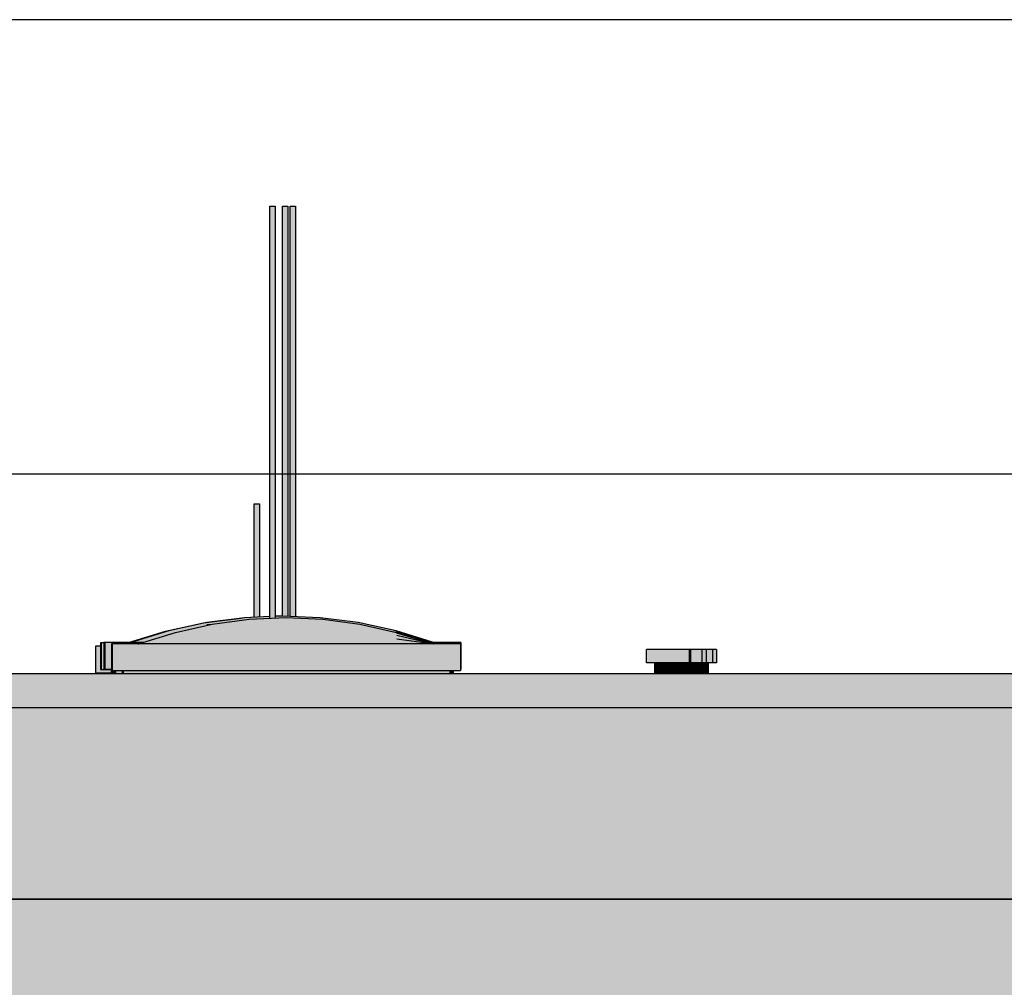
# Model space of a CAD drawing. Header units: metres. Extents: x 0 to 0.84, y 0 to 0.297.
# Tile 18 of 44: x 0.417 to 0.454, y 0.11 to 0.147. Entities that reach past the tile are written whole.
import ezdxf

# ---------------------------------------------------------------- set-up
doc = ezdxf.new("R2010")
doc.units = ezdxf.units.M
doc.header["$XCLIPFRAME"] = 2
doc.linetypes.add('Teckovana 0.5x', pattern=[0.04, 0, -0.04])
doc.layers.add('Maßlinie 1_100', color=7, linetype='Continuous', lineweight=25)
doc.layers.add('Standard', color=7, linetype='Continuous', lineweight=25)
picture_1 = doc.add_image_def('image3.jpg', size_in_pixel=(2048, 512))

msp = doc.modelspace()

# ---------------------------------------------------------------- hatches: boundary and pattern name
at = {"layer": 'Standard', "linetype": 'Continuous', "lineweight": 25, "true_color": 0xaaaaaa, "transparency": 33554687}
for points in [[(0.426085, 0.139889), (0.426072, 0.139889), (0.426072, 0.124379), (0.426085, 0.12438)], [(0.426563, 0.139889), (0.42655, 0.139889), (0.42655, 0.12446), (0.426563, 0.124459)], [(0.426855, 0.139889), (0.426841, 0.139889), (0.426841, 0.124447), (0.426855, 0.124446)], [(0.425495, 0.128689), (0.425482, 0.128689), (0.425482, 0.124413), (0.425495, 0.124414)], [(0.440254, 0.123199), (0.440254, 0.122699), (0.440363, 0.122699), (0.440363, 0.123199)], [(0.440622, 0.122699), (0.440554, 0.122699), (0.440554, 0.122299), (0.440622, 0.122299)]]:
    msp.add_hatch(color=253, dxfattribs=at).paths.add_polyline_path(points)
at = {"layer": 'Standard', "linetype": 'Continuous', "lineweight": 25, "transparency": 33554687}
for color, points in [(253, [(0.426122, 0.139889), (0.426085, 0.139889), (0.426085, 0.12438), (0.426122, 0.124381)]), (253, [(0.4266, 0.139889), (0.426563, 0.139889), (0.426563, 0.124459), (0.4266, 0.124458)]), (253, [(0.426891, 0.139889), (0.426855, 0.139889), (0.426855, 0.124446), (0.426891, 0.124445)]), (253, [(0.425532, 0.128689), (0.425495, 0.128689), (0.425495, 0.124414), (0.425532, 0.124415)]), (253, [(0.440363, 0.123199), (0.440363, 0.122699), (0.440656, 0.122699), (0.440656, 0.123199)]), (253, [(0.440806, 0.122699), (0.440622, 0.122699), (0.440622, 0.122299), (0.440806, 0.122299)]), (7, [(0.440806, 0.122699), (0.440622, 0.122699), (0.440622, 0.122322), (0.44078, 0.122423), (0.440806, 0.122441)]), (7, [(0.441056, 0.122699), (0.440806, 0.122699), (0.440806, 0.122441), (0.441056, 0.122521)]), (7, [(0.441305, 0.122699), (0.441056, 0.122699), (0.441056, 0.122521), (0.441278, 0.122521), (0.441305, 0.122529)]), (7, [(0.441488, 0.122699), (0.441305, 0.122699), (0.441305, 0.122529), (0.441488, 0.122529)]), (7, [(0.441554, 0.122699), (0.441488, 0.122699), (0.441488, 0.122529), (0.44153, 0.122481), (0.441554, 0.122481)]), (7, [(0.4416, 0.122699), (0.441554, 0.122699), (0.441554, 0.122507), (0.441576, 0.122481), (0.4416, 0.122481)]), (7, [(0.441784, 0.122699), (0.4416, 0.122699), (0.4416, 0.122521), (0.441757, 0.122521), (0.441784, 0.122529)]), (7, [(0.441967, 0.122699), (0.441784, 0.122699), (0.441784, 0.122529), (0.441967, 0.122529)]), (7, [(0.442033, 0.122699), (0.441967, 0.122699), (0.441967, 0.122529), (0.442009, 0.122481), (0.442033, 0.122481)]), (7, [(0.44213, 0.122699), (0.442033, 0.122699), (0.442033, 0.122529), (0.44213, 0.122529)]), (7, [(0.442196, 0.122699), (0.44213, 0.122699), (0.44213, 0.122529), (0.442172, 0.122481), (0.442196, 0.122481)]), (7, [(0.442369, 0.122699), (0.442196, 0.122699), (0.442196, 0.122529), (0.442369, 0.122529)]), (7, [(0.442435, 0.122699), (0.442369, 0.122699), (0.442369, 0.122529), (0.442411, 0.122481), (0.442435, 0.122481)]), (7, [(0.442517, 0.122699), (0.442435, 0.122699), (0.442435, 0.122529), (0.442517, 0.122529)]), (7, [(0.442583, 0.122699), (0.442517, 0.122699), (0.442517, 0.122529), (0.442559, 0.122481), (0.442583, 0.122481)]), (7, [(0.499893, 0.120999), (0.410033, 0.120999), (0.410033, 0.120755), (0.499678, 0.120483), (0.499893, 0.1207)]), (7, [(0.485564, 0.113799), (0.408865, 0.113799), (0.408865, 0.105599), (0.485564, 0.105599)]), (7, [(0.485564, 0.113799), (0.408865, 0.113799), (0.408865, 0.113587), (0.40975, 0.113587), (0.40975, 0.113516), (0.485564, 0.113516)])]:
    msp.add_hatch(color=color, dxfattribs=at).paths.add_polyline_path(points)
at = {"layer": 'Standard', "linetype": 'Continuous', "lineweight": 25, "true_color": 0xbababa, "transparency": 33554687}
for points in [[(0.426172, 0.139889), (0.426122, 0.139889), (0.426122, 0.124381), (0.426172, 0.124384)], [(0.42665, 0.139889), (0.4266, 0.139889), (0.4266, 0.124458), (0.42665, 0.124455)], [(0.426941, 0.139889), (0.426891, 0.139889), (0.426891, 0.124445), (0.426941, 0.124443)], [(0.425582, 0.128689), (0.425532, 0.128689), (0.425532, 0.124415), (0.425582, 0.124417)], [(0.440656, 0.123199), (0.440656, 0.122699), (0.441057, 0.122699), (0.441057, 0.123199)], [(0.441056, 0.122699), (0.440806, 0.122699), (0.440806, 0.122299), (0.441056, 0.122299)]]:
    msp.add_hatch(color=9, dxfattribs=at).paths.add_polyline_path(points)
at = {"layer": 'Standard', "linetype": 'Continuous', "lineweight": 25, "true_color": 0xc2c2c2, "transparency": 33554687}
for points in [[(0.426222, 0.139889), (0.426172, 0.139889), (0.426172, 0.124384), (0.426222, 0.124386)], [(0.4267, 0.139889), (0.42665, 0.139889), (0.42665, 0.124455), (0.4267, 0.124453)], [(0.426991, 0.139889), (0.426941, 0.139889), (0.426941, 0.124443), (0.426991, 0.12444)], [(0.425632, 0.128689), (0.425582, 0.128689), (0.425582, 0.124417), (0.425632, 0.12442)], [(0.441057, 0.123199), (0.441057, 0.122699), (0.441456, 0.122699), (0.441456, 0.123199)], [(0.441935, 0.122699), (0.441935, 0.123199), (0.4419, 0.123199), (0.4419, 0.122699)], [(0.441305, 0.122699), (0.441056, 0.122699), (0.441056, 0.122299), (0.441305, 0.122299)], [(0.441784, 0.122699), (0.4416, 0.122699), (0.4416, 0.122299), (0.441784, 0.122299)]]:
    msp.add_hatch(color=9, dxfattribs=at).paths.add_polyline_path(points)
at = {"layer": 'Standard', "linetype": 'Continuous', "lineweight": 25, "true_color": 0xc3c3c3, "transparency": 33554687}
for points in [[(0.426258, 0.139889), (0.426222, 0.139889), (0.426222, 0.124386), (0.426258, 0.124387)], [(0.426737, 0.139889), (0.4267, 0.139889), (0.4267, 0.124453), (0.426737, 0.124452)], [(0.427028, 0.139889), (0.426991, 0.139889), (0.426991, 0.12444), (0.427028, 0.124439)], [(0.425669, 0.128689), (0.425632, 0.128689), (0.425632, 0.12442), (0.425669, 0.124421)], [(0.441456, 0.123199), (0.441456, 0.122699), (0.441748, 0.122699), (0.441748, 0.123199)], [(0.441935, 0.123199), (0.441935, 0.122699), (0.442227, 0.122699), (0.442227, 0.123199)], [(0.44239, 0.122699), (0.44239, 0.123199), (0.442333, 0.123199), (0.442333, 0.122699)], [(0.442629, 0.122699), (0.442629, 0.123199), (0.442496, 0.123199), (0.442496, 0.122699)], [(0.442777, 0.122699), (0.442777, 0.123199), (0.442735, 0.123199), (0.442735, 0.122699)], [(0.441488, 0.122699), (0.441305, 0.122699), (0.441305, 0.122299), (0.441488, 0.122299)], [(0.441967, 0.122699), (0.441784, 0.122699), (0.441784, 0.122299), (0.441967, 0.122299)], [(0.44213, 0.122699), (0.442033, 0.122699), (0.442033, 0.122299), (0.44213, 0.122299)], [(0.442369, 0.122699), (0.442196, 0.122699), (0.442196, 0.122299), (0.442369, 0.122299)], [(0.442517, 0.122699), (0.442435, 0.122699), (0.442435, 0.122299), (0.442517, 0.122299)]]:
    msp.add_hatch(color=9, dxfattribs=at).paths.add_polyline_path(points)
at = {"layer": 'Standard', "linetype": 'Continuous', "lineweight": 25, "true_color": 0xbdbdbd, "transparency": 33554687}
for points in [[(0.426271, 0.139889), (0.426258, 0.139889), (0.426258, 0.124387), (0.426271, 0.124388)], [(0.42675, 0.139889), (0.426737, 0.139889), (0.426737, 0.124452), (0.42675, 0.124451)], [(0.427041, 0.139889), (0.427028, 0.139889), (0.427028, 0.124439), (0.427041, 0.124438)], [(0.425682, 0.128689), (0.425669, 0.128689), (0.425669, 0.124421), (0.425682, 0.124422)], [(0.441748, 0.123199), (0.441748, 0.122699), (0.441854, 0.122699), (0.441854, 0.123199)], [(0.4419, 0.122699), (0.4419, 0.123199), (0.441854, 0.123199), (0.441854, 0.122699)], [(0.442227, 0.123199), (0.442227, 0.122699), (0.442333, 0.122699), (0.442333, 0.123199)], [(0.44239, 0.123199), (0.44239, 0.122699), (0.442496, 0.122699), (0.442496, 0.123199)], [(0.442629, 0.123199), (0.442629, 0.122699), (0.442735, 0.122699), (0.442735, 0.123199)], [(0.442777, 0.123199), (0.442777, 0.122699), (0.442883, 0.122699), (0.442883, 0.123199)], [(0.441554, 0.122699), (0.441488, 0.122699), (0.441488, 0.122299), (0.441554, 0.122299)], [(0.4416, 0.122699), (0.441554, 0.122699), (0.441554, 0.122299), (0.4416, 0.122299)], [(0.442033, 0.122699), (0.441967, 0.122699), (0.441967, 0.122299), (0.442033, 0.122299)], [(0.442196, 0.122699), (0.44213, 0.122699), (0.44213, 0.122299), (0.442196, 0.122299)], [(0.442435, 0.122699), (0.442369, 0.122699), (0.442369, 0.122299), (0.442435, 0.122299)], [(0.442583, 0.122699), (0.442517, 0.122699), (0.442517, 0.122299), (0.442583, 0.122299)]]:
    msp.add_hatch(color=9, dxfattribs=at).paths.add_polyline_path(points)
at = {"layer": 'Standard', "linetype": 'Continuous', "lineweight": 25, "true_color": 0xc9dee7, "transparency": 33554687}
for points in [[(0.423574, 0.124198), (0.422149, 0.123885), (0.422612, 0.123971), (0.423575, 0.124182)], [(0.423699, 0.12421), (0.422274, 0.123897), (0.423703, 0.124163)], [(0.422278, 0.12387), (0.423703, 0.124163), (0.422274, 0.123897)], [(0.423909, 0.124157), (0.422522, 0.123844), (0.423913, 0.12411)], [(0.422149, 0.123885), (0.422152, 0.12386), (0.422274, 0.123897), (0.422612, 0.123971)], [(0.420822, 0.12346), (0.420826, 0.12346), (0.420863, 0.123465), (0.420866, 0.123466)], [(0.420838, 0.12346), (0.420842, 0.12346), (0.420847, 0.123461)], [(0.420861, 0.12346), (0.421631, 0.123563), (0.421632, 0.123564), (0.420857, 0.12346)], [(0.421122, 0.123407), (0.421126, 0.123407), (0.421134, 0.123408), (0.421137, 0.123409)], [(0.421146, 0.123407), (0.422534, 0.123598), (0.421142, 0.123407)]]:
    msp.add_hatch(color=254, dxfattribs=at).paths.add_polyline_path(points)
at = {"layer": 'Standard', "linetype": 'Continuous', "lineweight": 25, "true_color": 0xcbe0e9, "transparency": 33554687}
for points in [[(0.423703, 0.124163), (0.422278, 0.12387), (0.422958, 0.123942), (0.423705, 0.124111)], [(0.424999, 0.124385), (0.423574, 0.124198), (0.423694, 0.124208), (0.423699, 0.12421), (0.424999, 0.124381)], [(0.423574, 0.124198), (0.423575, 0.124182), (0.423694, 0.124208)], [(0.425124, 0.124397), (0.423699, 0.12421), (0.425128, 0.124339)], [(0.423703, 0.124163), (0.425128, 0.124339), (0.423699, 0.12421)], [(0.425297, 0.124344), (0.423909, 0.124157), (0.425301, 0.124285)], [(0.423913, 0.12411), (0.425301, 0.124285), (0.423909, 0.124157)], [(0.422282, 0.123788), (0.42241, 0.123809), (0.422522, 0.123844), (0.422958, 0.123942), (0.422278, 0.12387)], [(0.423913, 0.12411), (0.422526, 0.123817), (0.423917, 0.123969)]]:
    msp.add_hatch(color=254, dxfattribs=at).paths.add_polyline_path(points)
at = {"layer": 'Standard', "linetype": 'Continuous', "lineweight": 25, "true_color": 0xcde2eb, "transparency": 33554687}
for points in [[(0.425128, 0.124339), (0.423703, 0.124163), (0.423956, 0.124163), (0.425129, 0.124321)], [(0.423703, 0.124163), (0.423705, 0.124111), (0.423909, 0.124157), (0.423956, 0.124163)], [(0.425301, 0.124285), (0.423913, 0.12411), (0.425305, 0.12411)], [(0.422282, 0.123788), (0.422344, 0.123788), (0.42241, 0.123809)], [(0.422282, 0.123788), (0.422283, 0.123769), (0.422344, 0.123788)], [(0.423917, 0.123969), (0.42253, 0.123735), (0.423921, 0.123735)], [(0.423917, 0.123969), (0.425305, 0.12411), (0.423913, 0.12411)], [(0.420826, 0.12346), (0.420838, 0.12346), (0.420847, 0.123461), (0.420861, 0.123464), (0.420863, 0.123465)], [(0.420861, 0.12346), (0.421303, 0.12346), (0.421631, 0.123563)], [(0.422534, 0.123598), (0.421146, 0.123407), (0.422538, 0.123407)], [(0.422534, 0.123598), (0.423921, 0.123735), (0.42253, 0.123735)]]:
    msp.add_hatch(color=254, dxfattribs=at).paths.add_polyline_path(points)
at = {"layer": 'Standard', "linetype": 'Continuous', "lineweight": 25, "true_color": 0xcce1ea, "transparency": 33554687}
for points in [[(0.424999, 0.124385), (0.425032, 0.124385), (0.425049, 0.124387)], [(0.424999, 0.124385), (0.424999, 0.124381), (0.425032, 0.124385)], [(0.426684, 0.124407), (0.425297, 0.124344), (0.426688, 0.124344)], [(0.425301, 0.124285), (0.426688, 0.124344), (0.425297, 0.124344)]]:
    msp.add_hatch(color=254, dxfattribs=at).paths.add_polyline_path(points)
h = msp.add_hatch(color=254, dxfattribs=at)
h.paths.add_polyline_path([(0.426549, 0.12446), (0.426271, 0.124448), (0.426271, 0.124397), (0.426477, 0.124397), (0.426553, 0.124401)])
h.paths.add_polyline_path([(0.425124, 0.124397), (0.426072, 0.124397), (0.426072, 0.124439)])
h = msp.add_hatch(color=254, dxfattribs=at)
h.paths.add_polyline_path([(0.425128, 0.124339), (0.425681, 0.124361), (0.426072, 0.124379), (0.426072, 0.124397), (0.425124, 0.124397)])
h.paths.add_polyline_path([(0.426477, 0.124397), (0.426271, 0.124397), (0.426271, 0.124388)])
at = {"layer": 'Standard', "linetype": 'Continuous', "lineweight": 25, "true_color": 0xcee4ed, "transparency": 33554687}
for points in [[(0.425128, 0.124339), (0.425205, 0.124332), (0.425297, 0.124344), (0.425681, 0.124361)], [(0.425128, 0.124339), (0.425129, 0.124321), (0.425205, 0.124332)], [(0.426688, 0.124344), (0.425301, 0.124285), (0.426692, 0.124157)], [(0.425305, 0.12411), (0.426692, 0.124157), (0.425301, 0.124285)], [(0.427974, 0.124397), (0.427978, 0.124348), (0.428072, 0.124344), (0.428384, 0.124302), (0.429399, 0.12421)], [(0.429463, 0.12411), (0.429459, 0.124157), (0.428076, 0.124285)], [(0.429399, 0.12421), (0.428384, 0.124302), (0.429403, 0.124164)], [(0.425305, 0.12411), (0.423917, 0.123969), (0.425309, 0.123817)], [(0.423921, 0.123735), (0.425309, 0.123817), (0.423917, 0.123969)], [(0.422538, 0.123407), (0.423925, 0.123407), (0.422534, 0.123598)], [(0.430863, 0.123407), (0.430859, 0.123598), (0.429475, 0.123407)]]:
    msp.add_hatch(color=254, dxfattribs=at).paths.add_polyline_path(points)
at = {"layer": 'Standard', "linetype": 'Continuous', "lineweight": 25, "true_color": 0xd0e6ef, "transparency": 33554687}
for points in [[(0.426692, 0.124157), (0.425305, 0.12411), (0.426696, 0.123844)], [(0.429399, 0.12421), (0.429403, 0.124164), (0.429459, 0.124157), (0.429567, 0.124132), (0.430824, 0.123897)], [(0.429459, 0.124157), (0.429463, 0.12411), (0.430847, 0.123844)], [(0.425309, 0.123817), (0.426696, 0.123844), (0.425305, 0.12411)], [(0.429467, 0.123969), (0.429463, 0.12411), (0.42808, 0.12411)], [(0.429471, 0.123735), (0.429467, 0.123969), (0.428084, 0.123817)], [(0.430855, 0.123735), (0.430851, 0.123817), (0.429467, 0.123969)], [(0.430828, 0.12387), (0.430644, 0.12389), (0.430829, 0.123848)], [(0.430824, 0.123897), (0.430828, 0.12387), (0.43219, 0.123478)], [(0.430847, 0.123844), (0.430851, 0.123817), (0.432174, 0.123426)], [(0.430859, 0.123598), (0.430855, 0.123735), (0.429471, 0.123735)]]:
    msp.add_hatch(color=254, dxfattribs=at).paths.add_polyline_path(points)
at = {"layer": 'Standard', "linetype": 'Continuous', "lineweight": 25, "true_color": 0xcde3ec, "transparency": 33554687}
for points in [[(0.426549, 0.12446), (0.426553, 0.124401), (0.426684, 0.124407), (0.426891, 0.124397), (0.427974, 0.124397)], [(0.426684, 0.124407), (0.426688, 0.124344), (0.428072, 0.124344)], [(0.428076, 0.124285), (0.428072, 0.124344), (0.426688, 0.124344)], [(0.427974, 0.124397), (0.426891, 0.124397), (0.427978, 0.124348)]]:
    msp.add_hatch(color=254, dxfattribs=at).paths.add_polyline_path(points)
at = {"layer": 'Standard', "linetype": 'Continuous', "lineweight": 25, "true_color": 0xcfe5ee, "transparency": 33554687}
for points in [[(0.426688, 0.124344), (0.426692, 0.124157), (0.428076, 0.124285)], [(0.42808, 0.12411), (0.428076, 0.124285), (0.426692, 0.124157)], [(0.428072, 0.124344), (0.428076, 0.124285), (0.429459, 0.124157)], [(0.430828, 0.12387), (0.430824, 0.123897), (0.429567, 0.124132), (0.429723, 0.124097)], [(0.430851, 0.123817), (0.430847, 0.123844), (0.429463, 0.12411)], [(0.423921, 0.123735), (0.422534, 0.123598), (0.423925, 0.123407)]]:
    msp.add_hatch(color=254, dxfattribs=at).paths.add_polyline_path(points)
at = {"layer": 'Standard', "linetype": 'Continuous', "lineweight": 25, "true_color": 0xd1e7f0, "transparency": 33554687}
for points in [[(0.426692, 0.124157), (0.426696, 0.123844), (0.42808, 0.12411)], [(0.428076, 0.124285), (0.42808, 0.12411), (0.429463, 0.12411)], [(0.425309, 0.123817), (0.423921, 0.123735), (0.425313, 0.123407)], [(0.428084, 0.123817), (0.42808, 0.12411), (0.426696, 0.123844)], [(0.429463, 0.12411), (0.429467, 0.123969), (0.430851, 0.123817)], [(0.430828, 0.12387), (0.429723, 0.124097), (0.430644, 0.12389)], [(0.430828, 0.12387), (0.430829, 0.123848), (0.430847, 0.123844), (0.431546, 0.123623), (0.432238, 0.123464)], [(0.430851, 0.123817), (0.430855, 0.123735), (0.432222, 0.123411)], [(0.423925, 0.123407), (0.425313, 0.123407), (0.423921, 0.123735)], [(0.429475, 0.123407), (0.429471, 0.123735), (0.428088, 0.123407)], [(0.430859, 0.123598), (0.430863, 0.123407), (0.432246, 0.123407)], [(0.432261, 0.12346), (0.43192, 0.123506), (0.432065, 0.12346)]]:
    msp.add_hatch(color=254, dxfattribs=at).paths.add_polyline_path(points)
at = {"layer": 'Standard', "linetype": 'Continuous', "lineweight": 25, "true_color": 0xc6dbe4, "transparency": 33554687}
for points in [[(0.422149, 0.123885), (0.420763, 0.12346), (0.420766, 0.12346), (0.422049, 0.123828), (0.422152, 0.12386)], [(0.420766, 0.12346), (0.42077, 0.12346), (0.422045, 0.123827), (0.422049, 0.123828)], [(0.422274, 0.123897), (0.420849, 0.12346), (0.422278, 0.12387)], [(0.420853, 0.12346), (0.422278, 0.12387), (0.420849, 0.12346)], [(0.422522, 0.123844), (0.421134, 0.123407), (0.422526, 0.123817)], [(0.421138, 0.123407), (0.422526, 0.123817), (0.421134, 0.123407)], [(0.420762, 0.12346), (0.420763, 0.12346), (0.420785, 0.123466)], [(0.420846, 0.12346), (0.420849, 0.12346), (0.420908, 0.123478)], [(0.42113, 0.123407), (0.421134, 0.123407), (0.421195, 0.123426)]]:
    msp.add_hatch(color=254, dxfattribs=at).paths.add_polyline_path(points)
at = {"layer": 'Standard', "linetype": 'Continuous', "lineweight": 25, "true_color": 0xc8dde6, "transparency": 33554687}
for points in [[(0.42077, 0.12346), (0.42078, 0.12346), (0.421054, 0.123523), (0.422045, 0.123827)], [(0.422278, 0.12387), (0.420853, 0.12346), (0.422282, 0.123788)], [(0.422526, 0.123817), (0.423913, 0.12411), (0.422522, 0.123844)]]:
    msp.add_hatch(color=254, dxfattribs=at).paths.add_polyline_path(points)
at = {"layer": 'Standard', "linetype": 'Continuous', "lineweight": 25, "true_color": 0xc7dce5, "transparency": 33554687}
for points in [[(0.420857, 0.12346), (0.422282, 0.123788), (0.420853, 0.12346)], [(0.422526, 0.123817), (0.421138, 0.123407), (0.42253, 0.123735)], [(0.42078, 0.12346), (0.420784, 0.12346), (0.421045, 0.12352), (0.421054, 0.123523)], [(0.420842, 0.12346), (0.420846, 0.12346), (0.420861, 0.123464)], [(0.421126, 0.123407), (0.42113, 0.123407), (0.421146, 0.123411)], [(0.421142, 0.123407), (0.42253, 0.123735), (0.421138, 0.123407)]]:
    msp.add_hatch(color=254, dxfattribs=at).paths.add_polyline_path(points)
at = {"layer": 'Standard', "linetype": 'Continuous', "lineweight": 25, "true_color": 0xcadfe8, "transparency": 33554687}
for points in [[(0.422282, 0.123788), (0.420857, 0.12346), (0.421632, 0.123564), (0.422283, 0.123769)], [(0.42253, 0.123735), (0.423917, 0.123969), (0.422526, 0.123817)], [(0.420784, 0.12346), (0.420822, 0.12346), (0.420866, 0.123466), (0.420908, 0.123478), (0.421045, 0.12352)], [(0.42253, 0.123735), (0.421142, 0.123407), (0.422534, 0.123598)]]:
    msp.add_hatch(color=254, dxfattribs=at).paths.add_polyline_path(points)
at = {"layer": 'Standard', "linetype": 'Continuous', "lineweight": 25, "true_color": 0xd2e8f1, "transparency": 33554687}
for points in [[(0.426696, 0.123844), (0.425309, 0.123817), (0.4267, 0.123407)], [(0.425313, 0.123407), (0.4267, 0.123407), (0.425309, 0.123817)], [(0.428088, 0.123407), (0.428084, 0.123817), (0.4267, 0.123407)], [(0.42808, 0.12411), (0.428084, 0.123817), (0.429467, 0.123969)], [(0.429467, 0.123969), (0.429471, 0.123735), (0.430855, 0.123735)], [(0.430855, 0.123735), (0.430859, 0.123598), (0.432237, 0.123408)], [(0.431546, 0.123623), (0.43192, 0.123506), (0.432252, 0.123461)]]:
    msp.add_hatch(color=254, dxfattribs=at).paths.add_polyline_path(points)
at = {"layer": 'Standard', "linetype": 'Continuous', "lineweight": 25, "true_color": 0xd3e9f2, "transparency": 33554687}
for points in [[(0.426696, 0.123844), (0.4267, 0.123407), (0.428084, 0.123817)], [(0.428084, 0.123817), (0.428088, 0.123407), (0.429471, 0.123735)], [(0.429471, 0.123735), (0.429475, 0.123407), (0.430859, 0.123598)]]:
    msp.add_hatch(color=254, dxfattribs=at).paths.add_polyline_path(points)
at = {"layer": 'Standard', "linetype": 'Continuous', "lineweight": 25, "true_color": 0xd8d8d8, "transparency": 33554687}
for points in [[(0.419743, 0.123448), (0.419704, 0.123448), (0.419704, 0.122448), (0.419743, 0.122448)], [(0.419868, 0.12346), (0.419831, 0.12346), (0.419831, 0.12246), (0.419868, 0.12246)], [(0.420153, 0.123407), (0.420115, 0.123407), (0.420115, 0.122407), (0.420153, 0.122407)], [(0.419919, 0.122322), (0.419919, 0.122299), (0.420106, 0.122299), (0.420106, 0.122322)], [(0.420106, 0.122448), (0.420106, 0.122299), (0.420142, 0.122299), (0.420142, 0.122407), (0.420115, 0.122407), (0.420115, 0.122448)], [(0.420142, 0.122299), (0.420232, 0.122299), (0.420232, 0.122407), (0.420153, 0.122407), (0.420142, 0.122407)], [(0.420232, 0.122299), (0.420267, 0.122299), (0.420267, 0.122407), (0.420232, 0.122407)], [(0.420552, 0.122407), (0.420516, 0.122407), (0.420516, 0.122299), (0.420552, 0.122299)], [(0.432852, 0.122407), (0.420552, 0.122407), (0.420552, 0.122299), (0.432852, 0.122299)]]:
    msp.add_hatch(color=254, dxfattribs=at).paths.add_polyline_path(points)
at = {"layer": 'Standard', "linetype": 'Continuous', "lineweight": 25, "true_color": 0xf3f3f3, "transparency": 33554687}
for points in [[(0.419743, 0.123448), (0.419743, 0.122448), (0.420115, 0.122448), (0.420115, 0.12246), (0.419868, 0.12246), (0.419831, 0.12246), (0.419831, 0.123448)], [(0.433253, 0.123407), (0.420153, 0.123407), (0.420153, 0.122407), (0.433253, 0.122407)], [(0.410033, 0.118299), (0.499893, 0.118299), (0.499893, 0.120999), (0.410033, 0.120999)], [(0.499893, 0.118299), (0.410033, 0.118299), (0.410033, 0.113799), (0.499893, 0.113799)]]:
    msp.add_hatch(color=7, dxfattribs=at).paths.add_polyline_path(points)
h = msp.add_hatch(color=7, dxfattribs=at)
h.paths.add_polyline_path([(0.433268, 0.12346), (0.426271, 0.12346), (0.426271, 0.123407), (0.433253, 0.123407), (0.433253, 0.12246), (0.433268, 0.12246)])
h.paths.add_polyline_path([(0.419868, 0.12346), (0.419868, 0.12246), (0.420115, 0.12246), (0.420115, 0.123407), (0.420153, 0.123407), (0.426072, 0.123407), (0.426072, 0.12346)])
h = msp.add_hatch(color=7, dxfattribs=at)
h.paths.add_polyline_path([(0.419517, 0.123322), (0.419517, 0.122322), (0.420106, 0.122322), (0.420106, 0.122448), (0.419743, 0.122448), (0.419704, 0.122448), (0.419704, 0.123322)])
h.paths.add_polyline_path([(0.432917, 0.122322), (0.432917, 0.122407), (0.432867, 0.122407), (0.432867, 0.122322)])
at = {"layer": 'Standard', "linetype": 'Continuous', "lineweight": 25, "true_color": 0xd1d1d1, "transparency": 33554687}
msp.add_hatch(color=254, dxfattribs=at).paths.add_polyline_path([(0.407383, 0.122299), (0.407383, 0.120999), (0.500194, 0.120999), (0.500194, 0.122299)])
at = {"layer": 'Standard', "linetype": 'Continuous', "lineweight": 25, "true_color": 0xd8d8d8, "transparency": 33554687}
h = msp.add_hatch(color=254, dxfattribs=at)
h.paths.add_polyline_path([(0.420267, 0.122299), (0.420516, 0.122299), (0.420516, 0.122407), (0.420267, 0.122407)])
h.paths.add_polyline_path([(0.432852, 0.122407), (0.432852, 0.122299), (0.432867, 0.122299), (0.432867, 0.122407)])
at = {"layer": 'Standard', "linetype": 'Continuous', "lineweight": 25, "true_color": 0xebebeb, "transparency": 33554687}
msp.add_hatch(color=7, dxfattribs=at).paths.add_polyline_path([(0.432917, 0.122322), (0.432992, 0.122322), (0.432992, 0.122407), (0.432917, 0.122407)])

# ---------------------------------------------------------------- linework, layer by layer
at = {"layer": 'Maßlinie 1_100', "color": 7, "linetype": 'Teckovana 0.5x', "lineweight": 25, "transparency": 33554687}
for points in [[(0.51828, 0.146913), (0.514872, 0.146913), (0.514872, 0.146913), (0.372254, 0.146913)], [(0.51828, 0.129799), (0.514872, 0.129799), (0.514872, 0.129799), (0.514872, 0.129799), (0.514872, 0.129799), (0.41174, 0.129799)]]:
    msp.add_lwpolyline(points, dxfattribs=at)
at = {"layer": 'Standard', "color": 7, "linetype": 'Continuous', "lineweight": 25, "transparency": 33554687}
for p, q in [((0.426072, 0.124379), (0.426072, 0.139889)), ((0.426072, 0.139889), (0.426085, 0.139889)), ((0.426085, 0.139889), (0.426122, 0.139889)), ((0.426122, 0.139889), (0.426172, 0.139889)), ((0.426172, 0.139889), (0.426222, 0.139889)), ((0.426222, 0.139889), (0.426258, 0.139889)), ((0.426258, 0.139889), (0.426271, 0.139889)), ((0.426271, 0.139889), (0.426271, 0.124388)), ((0.42655, 0.12446), (0.42655, 0.139889)), ((0.42655, 0.139889), (0.426563, 0.139889)), ((0.426563, 0.139889), (0.4266, 0.139889)), ((0.4266, 0.139889), (0.42665, 0.139889)), ((0.42665, 0.139889), (0.4267, 0.139889)), ((0.4267, 0.139889), (0.426737, 0.139889)), ((0.426737, 0.139889), (0.42675, 0.139889)), ((0.42675, 0.139889), (0.42675, 0.124451)), ((0.426841, 0.124447), (0.426841, 0.139889)), ((0.426841, 0.139889), (0.426855, 0.139889)), ((0.426855, 0.139889), (0.426891, 0.139889)), ((0.426891, 0.139889), (0.426941, 0.139889)), ((0.426941, 0.139889), (0.426991, 0.139889)), ((0.426991, 0.139889), (0.427028, 0.139889)), ((0.427028, 0.139889), (0.427041, 0.139889)), ((0.427041, 0.139889), (0.427041, 0.124438)), ((0.425482, 0.124413), (0.425482, 0.128689)), ((0.425482, 0.128689), (0.425495, 0.128689)), ((0.425495, 0.128689), (0.425532, 0.128689)), ((0.425532, 0.128689), (0.425582, 0.128689)), ((0.425582, 0.128689), (0.425632, 0.128689)), ((0.425632, 0.128689), (0.425669, 0.128689)), ((0.425669, 0.128689), (0.425682, 0.128689)), ((0.425682, 0.128689), (0.425682, 0.124422)), ((0.422149, 0.123885), (0.423574, 0.124198)), ((0.423699, 0.12421), (0.422274, 0.123897)), ((0.422522, 0.123844), (0.423909, 0.124157)), ((0.423574, 0.124198), (0.424999, 0.124385)), ((0.425124, 0.124397), (0.423699, 0.12421)), ((0.423909, 0.124157), (0.425297, 0.124344)), ((0.424999, 0.124385), (0.425049, 0.124387)), ((0.426072, 0.124439), (0.425124, 0.124397)), ((0.425297, 0.124344), (0.426684, 0.124407)), ((0.426549, 0.12446), (0.426271, 0.124448)), ((0.427974, 0.124397), (0.426549, 0.12446)), ((0.426684, 0.124407), (0.428072, 0.124344)), ((0.429399, 0.12421), (0.427974, 0.124397)), ((0.428072, 0.124344), (0.429459, 0.124157)), ((0.430824, 0.123897), (0.429399, 0.12421)), ((0.429459, 0.124157), (0.430847, 0.123844)), ((0.420763, 0.12346), (0.422149, 0.123885)), ((0.422274, 0.123897), (0.420849, 0.12346)), ((0.421134, 0.123407), (0.422522, 0.123844)), ((0.43219, 0.123478), (0.430824, 0.123897)), ((0.432238, 0.123464), (0.430828, 0.12387)), ((0.430847, 0.123844), (0.432174, 0.123426)), ((0.432222, 0.123411), (0.430851, 0.123817)), ((0.419704, 0.123448), (0.419704, 0.122448)), ((0.419743, 0.123448), (0.419704, 0.123448)), ((0.419743, 0.122448), (0.419743, 0.123448)), ((0.419831, 0.123448), (0.419743, 0.123448)), ((0.419831, 0.12346), (0.419831, 0.12246)), ((0.419868, 0.12346), (0.419831, 0.12346)), ((0.419868, 0.12346), (0.419868, 0.12246)), ((0.421303, 0.12346), (0.419868, 0.12346)), ((0.420115, 0.123407), (0.420115, 0.122407)), ((0.420153, 0.123407), (0.420115, 0.123407)), ((0.420153, 0.122407), (0.420153, 0.123407)), ((0.433253, 0.123407), (0.420153, 0.123407)), ((0.420762, 0.12346), (0.420785, 0.123466)), ((0.420847, 0.123461), (0.420838, 0.12346)), ((0.420861, 0.123464), (0.420842, 0.12346)), ((0.420846, 0.12346), (0.420908, 0.123478)), ((0.421122, 0.123407), (0.421132, 0.123408)), ((0.421126, 0.123407), (0.421146, 0.123411)), ((0.42113, 0.123407), (0.421195, 0.123426)), ((0.430855, 0.123735), (0.432237, 0.123408)), ((0.430859, 0.123598), (0.432246, 0.123407)), ((0.432252, 0.123461), (0.431546, 0.123623)), ((0.432261, 0.12346), (0.43192, 0.123506)), ((0.433268, 0.12346), (0.432065, 0.12346)), ((0.433253, 0.123407), (0.433253, 0.122407)), ((0.433268, 0.12346), (0.433268, 0.12246)), ((0.419517, 0.123322), (0.419517, 0.122322)), ((0.419704, 0.123322), (0.419517, 0.123322)), ((0.440254, 0.122699), (0.440254, 0.123199)), ((0.440363, 0.123199), (0.440254, 0.123199)), ((0.440656, 0.123199), (0.440363, 0.123199)), ((0.441057, 0.123199), (0.440656, 0.123199)), ((0.441456, 0.123199), (0.441057, 0.123199)), ((0.441748, 0.123199), (0.441456, 0.123199)), ((0.441854, 0.123199), (0.441748, 0.123199)), ((0.441854, 0.123199), (0.441854, 0.122699)), ((0.4419, 0.123199), (0.441854, 0.123199)), ((0.441935, 0.123199), (0.4419, 0.123199)), ((0.4419, 0.123199), (0.4419, 0.122699)), ((0.442227, 0.123199), (0.441935, 0.123199)), ((0.442333, 0.123199), (0.442227, 0.123199)), ((0.442333, 0.123199), (0.442333, 0.122699)), ((0.44239, 0.123199), (0.442333, 0.123199)), ((0.442496, 0.123199), (0.44239, 0.123199)), ((0.442496, 0.123199), (0.442496, 0.122699)), ((0.442629, 0.123199), (0.442496, 0.123199)), ((0.442735, 0.123199), (0.442629, 0.123199)), ((0.442735, 0.123199), (0.442735, 0.122699)), ((0.442777, 0.123199), (0.442735, 0.123199)), ((0.442883, 0.123199), (0.442777, 0.123199)), ((0.442883, 0.123199), (0.442883, 0.122699)), ((0.440363, 0.122699), (0.440254, 0.122699)), ((0.440656, 0.122699), (0.440363, 0.122699)), ((0.440554, 0.122699), (0.440554, 0.122299)), ((0.441057, 0.122699), (0.440656, 0.122699)), ((0.441456, 0.122699), (0.441057, 0.122699)), ((0.441748, 0.122699), (0.441456, 0.122699)), ((0.441554, 0.122299), (0.441554, 0.122699)), ((0.4416, 0.122299), (0.4416, 0.122699)), ((0.441854, 0.122699), (0.441748, 0.122699)), ((0.4419, 0.122699), (0.441854, 0.122699)), ((0.441935, 0.122699), (0.4419, 0.122699)), ((0.442227, 0.122699), (0.441935, 0.122699)), ((0.442033, 0.122299), (0.442033, 0.122699)), ((0.442196, 0.122299), (0.442196, 0.122699)), ((0.442333, 0.122699), (0.442227, 0.122699)), ((0.44239, 0.122699), (0.442333, 0.122699)), ((0.442496, 0.122699), (0.44239, 0.122699)), ((0.442435, 0.122299), (0.442435, 0.122699)), ((0.442629, 0.122699), (0.442496, 0.122699)), ((0.442583, 0.122299), (0.442583, 0.122699)), ((0.442735, 0.122699), (0.442629, 0.122699)), ((0.442777, 0.122699), (0.442735, 0.122699)), ((0.442883, 0.122699), (0.442777, 0.122699)), ((0.407383, 0.122299), (0.500194, 0.122299)), ((0.419517, 0.122322), (0.420106, 0.122322)), ((0.419704, 0.122448), (0.419743, 0.122448)), ((0.419743, 0.122448), (0.420115, 0.122448)), ((0.419831, 0.12246), (0.419868, 0.12246)), ((0.419868, 0.12246), (0.420115, 0.12246)), ((0.419919, 0.122322), (0.419919, 0.122299)), ((0.420106, 0.122448), (0.420106, 0.122299)), ((0.420115, 0.122407), (0.420153, 0.122407)), ((0.420142, 0.122407), (0.420142, 0.122299)), ((0.420153, 0.122407), (0.433253, 0.122407)), ((0.420232, 0.122407), (0.420232, 0.122299)), ((0.420267, 0.122407), (0.420267, 0.122299)), ((0.420516, 0.122407), (0.420516, 0.122299)), ((0.420552, 0.122407), (0.420552, 0.122299)), ((0.432852, 0.122407), (0.432852, 0.122299)), ((0.432867, 0.122407), (0.432867, 0.122299)), ((0.432867, 0.122322), (0.432917, 0.122322)), ((0.432917, 0.122407), (0.432917, 0.122322)), ((0.432917, 0.122322), (0.432992, 0.122322)), ((0.432992, 0.122322), (0.432992, 0.122407)), ((0.433253, 0.12246), (0.433268, 0.12246)), ((0.500194, 0.120999), (0.407383, 0.120999)), ((0.410033, 0.113799), (0.499893, 0.113799))]:
    msp.add_line(p, q, dxfattribs=at)

# ---------------------------------------------------------------- pictures from other files: only their frames are drawn
image = msp.add_image(picture_1, insert=(0.485564, 0.113799), size_in_units=(0.0767, 0.0082), dxfattribs=at)
image.set_boundary_path([(-0.5, 511.5), (-2048.5, 511.5), (-2048.5, 1023.503), (-0.5, 1023.503), (-0.5, 511.5)])

doc.saveas('drawing.dxf')
